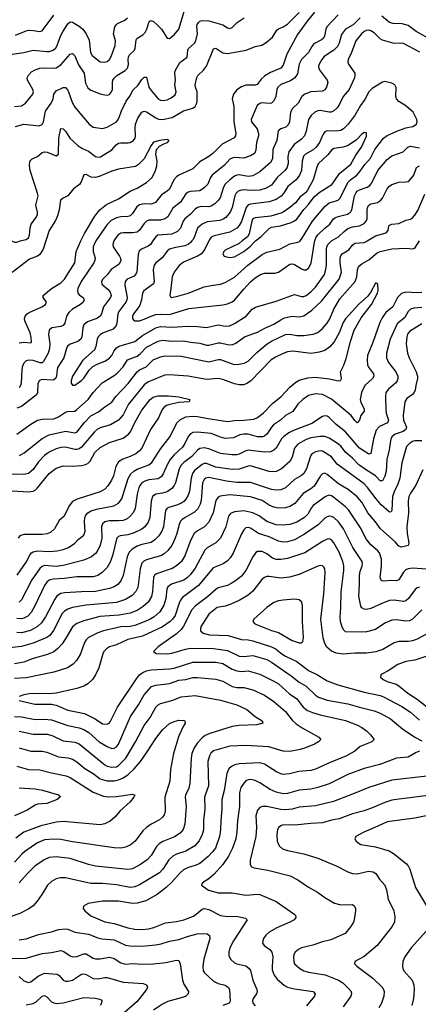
# Model space of a CAD drawing. Header units: inches. Extents: x 501419 to 657765, y 482282 to 547532.
# Tile 99 of 225: x 573595 to 577039, y 533401 to 541913. Entities that reach past the tile are written whole.
import ezdxf

# ---------------------------------------------------------------- set-up
doc = ezdxf.new("R2010")
doc.units = ezdxf.units.IN
doc.header["$MEASUREMENT"] = 0
doc.layers.add('A5573', color=7, linetype='Continuous')
doc.layers.add('A5574', color=7, linetype='Continuous')

msp = doc.modelspace()

# ---------------------------------------------------------------- linework, layer by layer
at = {"layer": 'A5573', "color": 6}
for points, elevation in [([(573523.8, 540000), (573550, 539989.5), (573570, 539988.5), (573600.1, 540000)], 3400), ([(573819.9, 540000), (573797.7, 539930), (573770, 539881.7), (573750, 539868), (573678.6, 539841.4), (573530, 539728.1)], 3300), ([(574409.5, 540000), (574398.8, 539970), (574403.1, 539950), (574456.2, 539870), (574464.9, 539850), (574467.5, 539830), (574463.6, 539816.4), (574445.8, 539794.2), (574386, 539754), (574350, 539707.6), (574312.8, 539670), (574302.1, 539650), (574305.5, 539625.5), (574360.4, 539580.4), (574377.7, 539557.7), (574384.4, 539530), (574378.1, 539510), (574318.3, 539430), (574300.6, 539370), (574290.2, 539349.8), (574266.2, 539333.8), (574180, 539300), (574150, 539273.9), (574140.9, 539250), (574131.9, 539170), (574123.2, 539150), (574098.2, 539130), (574032, 539108), (574008.7, 539091.3), (573998.7, 539070), (573977.4, 538990), (573924.9, 538910), (573918.6, 538890), (573914, 538830), (573906.1, 538813.9), (573890, 538800.8), (573870, 538797.6), (573790, 538802), (573765.9, 538794.1), (573752.1, 538767.9), (573750, 538690), (573739.9, 538670), (573610.7, 538569.3), (573570, 538555.5)], 3500), ([(573570, 538329.8), (573690, 538416.5), (573750, 538449.8), (573790, 538458.5), (573890, 538462.5), (573930, 538478.5), (573990, 538520.3), (574010, 538525.9), (574070, 538529.8), (574090, 538541.7), (574186.6, 538630), (574230.6, 538689.4), (574307.2, 538772.8), (574410, 538835.6), (574440.2, 538859.8), (574488.4, 538911.6), (574527.6, 538972.4), (574610, 539003.9), (574635.9, 539024.1), (574690, 539081), (574790, 539134.9), (574830, 539141), (574910, 539133), (575010, 539136.8), (575070, 539124.5), (575150, 539117), (575210, 539099.4), (575230, 539098.2), (575310, 539119.3), (575330, 539120.2), (575390, 539104), (575430, 539103), (575462.6, 539117.4), (575538.1, 539170), (575650, 539211.4), (575712.3, 539247.6), (575790, 539279.9), (575850, 539319.4), (575884, 539336), (575950, 539350.7), (576010, 539344.3), (576050, 539352), (576118.6, 539401.4), (576201.7, 539478.3), (576354.3, 539670), (576374.2, 539730), (576364.1, 539810), (576364.3, 539850), (576369, 539871), (576382.1, 539890), (576437.5, 539922.4), (576470, 539964), (576490, 539980.2), (576570, 539986.6), (576590, 539994.8), (576598.2, 540000)], 3500), ([(574253.1, 540000), (574250, 539995.5), (574229.6, 539950), (574231.1, 539910), (574246.7, 539850), (574245.1, 539830), (574235.6, 539810), (574126, 539650), (574097.5, 539590), (574093.7, 539570), (574097.6, 539550), (574112.7, 539532.7), (574144.1, 539510), (574150, 539495.9), (574151.8, 539490), (574143.8, 539470), (574121.5, 539450), (574050.7, 539409.3), (574019.5, 539380.5), (574000.7, 539350), (573984.5, 539290), (573970.9, 539269.1), (573950, 539260.3), (573871.5, 539248.5), (573850, 539230.3), (573844.4, 539190), (573854.4, 539110), (573853.5, 539070), (573840.6, 539030), (573802, 538958), (573790, 538946.8), (573773.2, 538946.8), (573710, 538966.9), (573671.4, 538968.6), (573650, 538962.4), (573632.8, 538947.2), (573619.9, 538920.1), (573612.5, 538887.5), (573607.9, 538770), (573603, 538750), (573589.8, 538730)], 3400), ([(573590, 539120.1), (573630, 539124.1), (573690, 539119.9), (573695.8, 539124.2), (573695.4, 539164.6), (573686.1, 539206.1), (573638.1, 539310), (573635.1, 539330), (573640.9, 539350), (573658.5, 539370), (573677.5, 539382.5), (573785.1, 539430), (573819, 539450), (573826.4, 539470), (573797, 539510), (573798.4, 539530), (573869.1, 539590), (573950, 539638.1), (573981.3, 539670), (574070, 539810), (574083.9, 539910), (574124.4, 540000)], 3300), ([(573593.4, 538146.6), (573632.9, 538167.1), (573790, 538292.3), (573850, 538323.5), (573990, 538356.5), (574070, 538340.7), (574090, 538346.9), (574154.4, 538430), (574210, 538488.8), (574275.8, 538524.2), (574330, 538567.2), (574390, 538606.6), (574425.2, 538654.8), (574532.4, 538767.6), (574610.4, 538869.6), (574630, 538885.3), (574687.2, 538912.8), (574748.6, 538971.4), (574810, 538999.3), (574850, 539008.3), (574990, 539003.5), (575230, 538956.5), (575310, 538974.3), (575330, 538974.2), (575430, 538936.9), (575450, 538933.1), (575490, 538934.9), (575535, 538945), (575570, 538960.9), (575644.1, 539035.9), (575734.4, 539110), (575770, 539132.7), (575890, 539190), (575930, 539195.6), (575990, 539182.2), (576050, 539181.5), (576130, 539193.6), (576170, 539208.3), (576210, 539242), (576250, 539288.3), (576273, 539327), (576308.3, 539410), (576361.2, 539498.8), (576492.6, 539650), (576507.7, 539690), (576512, 539750), (576518.6, 539770), (576532.2, 539787.8), (576550, 539803.2), (576610, 539838.2), (576683.2, 539896.8), (576710, 539909.4), (576810, 539933.4), (576930, 539938), (576990, 539931.2), (577010, 539939.2), (577048, 540000)], 3400), ([(574744.2, 540000), (574723.6, 539970), (574703.7, 539956.3), (574645.9, 539930), (574627.1, 539912.9), (574618, 539882), (574607.3, 539732.7), (574602.6, 539717.4), (574583.3, 539696.7), (574522.4, 539670), (574505.6, 539650), (574503.3, 539616.7), (574524.4, 539510), (574521.9, 539490), (574512.6, 539470), (574451.1, 539388.9), (574443.8, 539370), (574434.8, 539290), (574428.3, 539270), (574401.1, 539238.9), (574310, 539202.2), (574290.7, 539189.3), (574274, 539170), (574264.1, 539150), (574252.4, 539087.6), (574240.4, 539059.6), (574140.6, 538970), (574050, 538832.5), (574039.1, 538790), (574040.1, 538770), (574050, 538753.3), (574070, 538752), (574130, 538794.1), (574150, 538814.3), (574195.8, 538884.2), (574225.9, 538914.1), (574263.9, 538936.1), (574330, 538961.9), (574370, 538987.8), (574389.8, 539010.2), (574410.3, 539050), (574430, 539076.7), (574454.5, 539090), (574590, 539130.9), (574656.5, 539183.5), (574770, 539250.2), (574810, 539260.7), (574910, 539253.5), (575044.8, 539264.8), (575130, 539262), (575210, 539252.9), (575310, 539273.8), (575370, 539263.6), (575406.3, 539266.3), (575450, 539286.5), (575550.7, 539349.3), (575602.7, 539410), (575631.2, 539428.8), (575810, 539479), (575970, 539536.3), (576030, 539518.9), (576050, 539520.7), (576070, 539528.8), (576110, 539559.6), (576150, 539600.9), (576227.3, 539710), (576237.8, 539742.2), (576245.7, 539790), (576245.2, 539930), (576247.4, 539950), (576257.7, 539970), (576289.7, 540000)], 3600), ([(575082.9, 540000), (575070, 539985.8), (575049.5, 539970.5), (575021.7, 539958.3), (574930, 539941.3), (574890, 539927.9), (574869.1, 539910.9), (574826.7, 539853.3), (574770, 539810), (574757.4, 539790), (574748.9, 539751.1), (574757.1, 539650), (574751.4, 539630), (574666.2, 539570), (574656.6, 539550), (574647.6, 539490), (574633.9, 539446.1), (574619.3, 539420.7), (574578.7, 539370), (574569.5, 539350), (574568.9, 539330), (574578.3, 539318.3), (574590.5, 539310.5), (574630, 539309.4), (574670, 539322.7), (574729.4, 539350.6), (574770, 539362.9), (574810, 539367.5), (574890, 539364.1), (575056, 539416), (575350, 539447.2), (575390, 539455.9), (575430, 539473.8), (575450, 539488.1), (575530, 539584), (575590, 539646.9), (575630, 539680.9), (575676.3, 539710), (575710, 539720.3), (575798.1, 539721.9), (575830, 539729.2), (575930, 539800.7), (575950, 539803.2), (575970, 539796), (576030, 539758.6), (576050, 539750), (576071.2, 539750), (576090, 539764.3), (576112.4, 539807.6), (576141.5, 539990), (576144.7, 540000)], 3700), ([(575227.8, 540000), (575195.7, 539930), (575165.6, 539890), (575132, 539868), (575010, 539815.6), (574972.3, 539787.7), (574928.2, 539730), (574911, 539690), (574901.8, 539590), (574890.8, 539530), (574896.6, 539516.6), (574910.4, 539510.4), (574970, 539525.4), (575049.9, 539550), (575190, 539602.5), (575250, 539616.4), (575330, 539627.4), (575370, 539642.2), (575450, 539685.8), (575564.9, 539790), (575690, 539882.9), (575730, 539902.2), (575842.5, 539930), (575930, 539976.5), (576010, 539992.3), (576017, 540000)], 3800), ([(575517.5, 540000), (575490, 539977.6), (575370, 539919.9), (575359.1, 539910), (575351.3, 539890), (575361.9, 539870), (575382, 539862), (575410, 539858), (575450, 539863.6), (575530, 539908.3), (575590, 539955.4), (575625.9, 539994.1), (575633.2, 540000)], 3900), ([(573572.8, 537110), (573650, 537221.9), (573684.2, 537290), (573696.4, 537303.6), (573710, 537312.7), (573750, 537321.9), (573850, 537316.7), (573917.8, 537322.2), (573970, 537331.5), (574015.6, 537350), (574070, 537387.3), (574101, 537419), (574150, 537455.7), (574160.8, 537490), (574155.6, 537570), (574158.2, 537610), (574165.9, 537630), (574184.6, 537650), (574213.8, 537666.2), (574257.8, 537682.2), (574407.5, 537710), (574450, 537731.8), (574476.7, 537770), (574533.4, 537946.6), (574554.6, 537985.4), (574580.4, 538010), (574610, 538028), (574710, 538064.4), (574736.3, 538083.7), (574815.3, 538204.7), (574895, 538310), (574952.8, 538427.2), (574982.9, 538457.1), (575030, 538478.7), (575090, 538486.6), (575130, 538483.5), (575207, 538467), (575390, 538438.9), (575450.9, 538449.1), (575530, 538449.8), (575619.2, 538460.8), (575650, 538475), (575699.5, 538510), (575783, 538597), (575850, 538653), (575930, 538735), (575981.6, 538778.4), (576010, 538795.5), (576084.6, 538815.4), (576150, 538821.9), (576270, 538808.5), (576349.7, 538790.3), (576366.8, 538793.2), (576375.1, 538810), (576367.9, 538870), (576393.9, 538926.1), (576414.7, 538985.3), (576451.7, 539131.7), (576484.3, 539230), (576544.9, 539335.1), (576633, 539450), (576685.9, 539550), (576692.3, 539572.3), (576690, 539625.5), (576674.3, 539634.3), (576670, 539634.3), (576625.9, 539554.1), (576600.5, 539519.5), (576526.2, 539453.8), (576410, 539327.7), (576390, 539295.4), (576355.6, 539204.4), (576311.2, 539128.8), (576275.7, 539084.3), (576230, 539054.3), (576181.7, 539038.3), (576112.5, 539027.5), (575953.6, 539046.4), (575910, 539040.8), (575870, 539028), (575804.4, 538995.6), (575767.9, 538972.1), (575592.1, 538790), (575564.3, 538770), (575530, 538756.7), (575490, 538757.1), (575450, 538766.1), (575350, 538801.7), (575310, 538811), (575210, 538803.7), (575049.1, 538830.9), (574890, 538843.6), (574850, 538839.8), (574810, 538826.6), (574701, 538779), (574670, 538755.5), (574536, 538590), (574490, 538497.4), (574450, 538449.9), (574379.3, 538410), (574290, 538385.3), (574266.4, 538373.6), (574240.6, 538350), (574130, 538216.6), (574110, 538202.4), (574090, 538197.3), (574070, 538198.4), (573990, 538217), (573950, 538213.7), (573910, 538203.8), (573850, 538174.2), (573810, 538145.6), (573757.2, 538090), (573710, 538024), (573670, 537991.1), (573630, 537980), (573490, 537982.9)], 3300), ([(577070, 539554.1), (577030, 539551.7), (576930, 539558.5), (576893.5, 539546.5), (576858.9, 539510), (576819.1, 539430), (576759.5, 539380.5), (576725.4, 539334.6), (576706, 539294), (576650, 539131.3), (576600, 539010), (576595.8, 538970), (576598.7, 538930), (576608, 538908), (576651.1, 538850), (576654.4, 538830), (576644.2, 538810), (576577.2, 538750), (576548.2, 538690), (576537, 538630), (576543.5, 538603.5), (576571.7, 538550), (576572.1, 538530), (576543.6, 538490), (576530, 538450.5), (576514, 538430), (576510, 538427.8), (576490, 538447.2), (576459.9, 538490), (576290, 538633.1), (576210, 538672.1), (576150, 538679.8), (576090, 538664.3), (576039.8, 538630), (575997.7, 538590), (575953.3, 538526.7), (575890, 538490.2), (575847.8, 538450), (575787.5, 538410), (575769.1, 538390.9), (575729.6, 538330.4), (575710, 538312.6), (575693.8, 538306.2), (575650, 538306.1), (575570, 538329.7), (575530, 538330.8), (575497.2, 538322.8), (575440.8, 538299.2), (575370, 538293.6), (575330, 538304.1), (575250, 538336), (575130, 538348.3), (575090, 538345.4), (575070, 538333.7), (575051.1, 538310), (575022.4, 538250), (575001.4, 538218.6), (574930, 538151.6), (574896.2, 538110), (574872.4, 538070), (574834.1, 537985.9), (574817.8, 537962.2), (574790, 537944.1), (574710, 537933.5), (574675.8, 537924.2), (574650.8, 537909.2), (574635, 537890), (574625.6, 537870), (574610, 537810), (574592.7, 537687.3), (574574.9, 537650), (574550, 537619.6), (574522.7, 537597.3), (574490, 537583.9), (574450, 537579.8), (574370, 537581.6), (574330, 537571.7), (574310, 537554.2), (574301.9, 537530), (574304.6, 537430), (574290.9, 537370), (574264.5, 537315.5), (574250, 537297.9), (574215.7, 537270), (574150, 537240.8), (573970, 537195.2), (573910, 537186.8), (573810, 537194.1), (573790, 537186.2), (573770, 537167.1), (573699.8, 537070), (573610, 536897.6), (573590, 536876.8)], 3400), ([(577070, 539424.1), (577000.4, 539419.6), (576970, 539410.9), (576951.9, 539390), (576921.8, 539338.2), (576855.8, 539284.1), (576795, 539150), (576763.4, 539030), (576763.2, 538990), (576781.4, 538950), (576844, 538870), (576861.1, 538830), (576861.9, 538810), (576856.3, 538790), (576841.6, 538770), (576780.2, 538719.8), (576759.6, 538690), (576755.1, 538650), (576757.5, 538542.5), (576760.9, 538510), (576780, 538450), (576778.9, 538441.1), (576772.7, 538427.3), (576704.1, 538395.9), (576674.3, 538365.7), (576650.9, 538290), (576630, 538162.2), (576610, 538157.4), (576531.5, 538210), (576409.1, 538349.1), (576330, 538414.7), (576270, 538472.4), (576250, 538485.2), (576230, 538488.7), (576210, 538482.2), (576117.9, 538422.2), (575959.2, 538360.8), (575920.1, 538339.9), (575876.3, 538310), (575856.9, 538290), (575810, 538207.5), (575789.9, 538190.1), (575762, 538178), (575710, 538174.3), (575570, 538190.5), (575550, 538186.7), (575490, 538157.7), (575470, 538152.2), (575430, 538150.4), (575330, 538161.4), (575230, 538201.8), (575190, 538213), (575150, 538206.5), (575130, 538191.2), (575081.9, 538138.1), (575013.8, 538086.2), (574990, 538060.7), (574973.9, 538030), (574941.5, 537910), (574930, 537885.5), (574910, 537859.2), (574868, 537832), (574830, 537819.7), (574770, 537809.8), (574742.1, 537790), (574729.8, 537750), (574719.4, 537610), (574704.3, 537570), (574675.8, 537530), (574650, 537508.3), (574584.6, 537475.4), (574530, 537459), (574463.6, 537450), (574450, 537444.9), (574435.4, 537430), (574427.2, 537410), (574400.9, 537290), (574380, 537230), (574350, 537176.5), (574307.3, 537132.7), (574270, 537109.1), (574230, 537095.8), (574090, 537095.8), (573979, 537081), (573884.1, 537075.9), (573850, 537066.5), (573829.7, 537050.3), (573810, 537021.9), (573728.8, 536851.2), (573693.4, 536786.6), (573664.2, 536755.8), (573630, 536737.6), (573610, 536733), (573570, 536735.1)], 3500), ([(577070, 539283.4), (576963.8, 539216.2), (576946.5, 539193.5), (576938.2, 539170), (576933.6, 539110), (576945.1, 539030), (576960.3, 538990), (577019.7, 538870), (577032.3, 538830), (577032, 538810), (577017, 538750), (577012.3, 538710), (577004.2, 538690), (576987.3, 538672.7), (576940.5, 538639.5), (576922, 538610), (576907.3, 538490), (576912, 538450), (576936.9, 538390), (576932.2, 538370), (576908.3, 538351.7), (576839.1, 538330), (576813.3, 538310), (576802.1, 538290), (576787, 538193), (576767.7, 538110), (576762.1, 538010), (576750, 537965.5), (576730, 537925.5), (576710, 537926.9), (576669.5, 537970), (576590, 538018.8), (576525.7, 538065.7), (576470, 538122.4), (576413.6, 538170), (576370, 538225.9), (576350, 538244.5), (576270, 538296.6), (576230, 538308.4), (576190, 538309.1), (576110, 538298.8), (576070, 538282.7), (575997.3, 538242.7), (575968.2, 538210), (575948.8, 538130), (575927.9, 538092.1), (575857.8, 538030), (575810, 538006.2), (575790, 538003.2), (575750, 538007.9), (575590, 538055.2), (575570, 538053.6), (575492.2, 538027.8), (575430, 538025.6), (575290, 538044.7), (575210, 538076.8), (575190, 538076.6), (575170, 538068.7), (575105.2, 538014.8), (575086.8, 537990), (575075.7, 537950), (575062, 537838), (575050, 537802.1), (575030, 537768.2), (575011.9, 537748.1), (574985.8, 537730), (574950, 537714.6), (574883.6, 537696.4), (574870, 537688.9), (574855.8, 537670), (574838.7, 537530), (574823, 537490), (574797.4, 537450), (574763.8, 537416.2), (574730, 537393.5), (574650, 537376.2), (574610, 537362.1), (574565.4, 537334.6), (574541, 537310), (574524.3, 537270), (574490, 537107.5), (574470, 537061.9), (574443.1, 537030), (574410, 537010.1), (574370, 536995.7), (574250, 536970.1), (574130, 536967.7), (573982.7, 536957.3), (573950, 536951.4), (573935.8, 536944.2), (573914.3, 536925.7), (573897.5, 536902.5), (573817.5, 536750), (573782.8, 536697.2), (573750, 536665.9), (573687, 536633), (573610, 536612.8), (573570, 536614.7)], 3600), ([(573530, 537840.8), (573670, 537832.4), (573710, 537836.6), (573730, 537846.4), (573750, 537865.1), (573850, 537989), (573910, 538034.9), (573970, 538054.8), (574050, 538054), (574130, 538059.8), (574156, 538064), (574184.1, 538075.9), (574204.4, 538095.6), (574243.7, 538170), (574290, 538215.9), (574370, 538258), (574490, 538295.3), (574535.6, 538330), (574552.3, 538350), (574589.4, 538430), (574650, 538535.8), (574723.2, 538630), (574749.2, 538650.8), (574790, 538661.5), (574881.3, 538661.3), (574970, 538651.5), (575065.2, 538630), (575059.6, 538610), (574970, 538602.3), (574892.6, 538587.4), (574862.9, 538577.1), (574840.5, 538559.5), (574824, 538536), (574793.2, 538470), (574725.4, 538370), (574649.7, 538210), (574630, 538185), (574599, 538161), (574550, 538136.1), (574485.5, 538114.5), (574449.8, 538090), (574426, 538050), (574404.3, 537970), (574388.5, 537931.5), (574357.4, 537882.6), (574330, 537853.8), (574290, 537831.6), (574090.9, 537769.1), (574052.3, 537747.7), (574022, 537710), (573980.4, 537619.6), (573937.4, 537582.6), (573894.7, 537510), (573860.1, 537479.9), (573831.1, 537468.9), (573790, 537461.6), (573630, 537461.6), (573597.4, 537450), (573582.9, 537430)], 3200), ([(577070, 538272.1), (577010, 538271.3), (576990, 538265.6), (576961.7, 538250), (576938.1, 538221.9), (576897.8, 538082.2), (576879.6, 537950), (576861.6, 537898.4), (576829.1, 537830), (576817.1, 537790), (576810.7, 537669.3), (576803.1, 537656.9), (576790, 537654.3), (576719.1, 537719.1), (576674.5, 537770), (576601, 537870), (576570, 537901.4), (576338.5, 538070), (576290, 538133.2), (576210, 538181.4), (576190, 538186.2), (576150, 538178.2), (576130, 538166.8), (576114.1, 538150), (576103.5, 538130), (576072.2, 538030), (576050, 537989.1), (576028.7, 537971.3), (575970, 537938.5), (575890, 537865.7), (575850, 537848.6), (575810, 537844.9), (575770, 537852.4), (575590, 537913.3), (575469.5, 537910.5), (575383, 537923), (575230, 537954.5), (575204.1, 537950), (575190, 537938.5), (575175.7, 537910), (575162.9, 537757.1), (575154.4, 537725.6), (575134.6, 537685.4), (575105.2, 537654.8), (575023.2, 537610), (574994.5, 537590), (574983.3, 537576.7), (574971.9, 537550), (574953.5, 537470), (574939.3, 537430), (574910, 537367.3), (574876, 537324), (574843.9, 537296.1), (574818.9, 537281.1), (574690, 537244.6), (574667.6, 537232.4), (574650, 537213.7), (574635, 537165), (574614.7, 537005.3), (574599.7, 536970), (574566.4, 536933.6), (574510, 536899.9), (574430, 536874.7), (574169.9, 536850.1), (574050, 536831), (574010, 536816.5), (573981.6, 536798.4), (573962, 536778), (573887, 536633), (573854.6, 536590), (573830, 536571), (573710, 536521.9), (573610, 536494.9), (573480.1, 536479.9)], 3700), ([(577078.8, 538021.2), (577016.8, 537890), (576970, 537818.5), (576956.7, 537790), (576950.3, 537750), (576952.9, 537650), (576939.9, 537530), (576942.8, 537470), (576957.1, 537390), (576951.7, 537368.3), (576894, 537354), (576870, 537362.5), (576837.8, 537397.8), (576711.6, 537510), (576670, 537571.9), (576602.7, 537650), (576550, 537741.9), (576510, 537787.4), (576431.4, 537851.4), (576350, 537901.7), (576250, 537981.5), (576230, 537991.5), (576210, 537987.6), (576194.6, 537970), (576138.7, 537881.3), (576110, 537856.7), (576042.6, 537817.4), (575971, 537729), (575930, 537704.3), (575890, 537691.6), (575830, 537690.4), (575790, 537699.3), (575750, 537716.5), (575690, 537755.5), (575590, 537788.2), (575410, 537804.5), (575327.1, 537792.9), (575310, 537784.1), (575290, 537755), (575265.4, 537650), (575230.2, 537569.8), (575192.6, 537527.4), (575130, 537495.3), (575102.6, 537470), (575071.9, 537410), (575021.8, 537278.2), (574992.1, 537230), (574950, 537192.6), (574911.9, 537168.1), (574778.2, 537121.8), (574760.3, 537110), (574750.2, 537089.8), (574741.3, 536970), (574732.9, 536927.1), (574703.5, 536876.5), (574661.2, 536838.8), (574610, 536806), (574550, 536781.9), (574453.8, 536766.2), (574286.9, 536753.1), (574150, 536715.4), (574088.4, 536691.6), (574050, 536664.4), (573994.2, 536565.8), (573962, 536518), (573924.1, 536475.9), (573890, 536448.6), (573835.1, 536424.9), (573710, 536391.2), (573630, 536357.4), (573550, 536345.6)], 3800), ([(577110, 537162.9), (576990, 537170.5), (576950, 537165.1), (576930, 537155.5), (576910, 537136.2), (576870, 537069), (576850, 537061), (576803.5, 537063.5), (576738.9, 537058.9), (576722.9, 537062.9), (576713.7, 537073.7), (576710.4, 537090.4), (576721.2, 537190), (576720.4, 537250), (576702.7, 537302.7), (576684.8, 537324.8), (576630, 537374.3), (576586.6, 537426.6), (576544.8, 537510), (576436.5, 537676.5), (576410, 537702.8), (576310, 537781.3), (576290, 537795.2), (576270, 537801.4), (576250, 537797.6), (576233, 537787), (576130, 537711.7), (576112.4, 537690), (576082.9, 537637.1), (576054.5, 537610), (575990, 537568.4), (575930, 537549.1), (575870, 537542), (575810, 537547.3), (575730, 537575.7), (575663, 537623), (575610, 537648.5), (575530, 537665.5), (575450, 537658.7), (575417.2, 537642.8), (575399.1, 537620.9), (575376.4, 537530), (575328.9, 537431.1), (575290, 537391.2), (575214.3, 537345.7), (575194.3, 537325.7), (575110.9, 537170), (575070, 537115.2), (575045.9, 537090), (575013.5, 537066.5), (574906.9, 537033.1), (574875.1, 537010), (574866.6, 536990), (574858, 536910), (574839.7, 536850), (574805.8, 536794.2), (574757.5, 536750), (574714.8, 536725.2), (574590, 536674.8), (574550, 536667.2), (574470, 536664.9), (574319.8, 536630), (574270, 536613), (574190, 536570.9), (574167.9, 536552.1), (574153.9, 536530), (574119.4, 536430), (574090, 536375), (574058.1, 536341.9), (574009, 536311), (573890, 536272.1), (573650, 536222.9), (573550, 536218)], 3900), ([(577050, 537008.1), (577030, 537001.3), (577012.4, 536987.6), (576952.7, 536910), (576930, 536888.9), (576910, 536881.7), (576830, 536893.3), (576790, 536890.8), (576730, 536869.1), (576630, 536823.9), (576590, 536814.6), (576570, 536816.1), (576550, 536828.8), (576543, 536843), (576525.1, 536930), (576531.4, 537030), (576530.3, 537110), (576536.9, 537143.1), (576554, 537190), (576556.7, 537210), (576552.8, 537230), (576471.7, 537350), (576392.4, 537510), (576350, 537571.9), (576310, 537608.4), (576290, 537617.5), (576270, 537620.2), (576250, 537615.7), (576230, 537602.8), (576173.7, 537546.3), (576055.3, 537464.7), (575970, 537416.1), (575910, 537398.4), (575870, 537397), (575830, 537403.9), (575750, 537442.7), (575658.5, 537470), (575590, 537515.8), (575570, 537522.8), (575550, 537519.6), (575530, 537503), (575510, 537468.5), (575440, 537300), (575417.4, 537262.6), (575390, 537235.8), (575351.7, 537210), (575267, 537173), (575138.4, 537021.6), (575002.7, 536917.3), (574984.8, 536895.3), (574972.3, 536870), (574936.8, 536763.2), (574915.1, 536730), (574895.5, 536710), (574830, 536664.4), (574657.3, 536582.7), (574530, 536554.2), (574431.5, 536508.5), (574369.9, 536490.1), (574345.3, 536474.7), (574322.4, 536450), (574312.4, 536430), (574277.8, 536310), (574251.2, 536250), (574224.3, 536210), (574182.4, 536170), (574150, 536151.8), (574090, 536131.9), (573910, 536090.6), (573850, 536084.8), (573747.3, 536087.3), (573676.5, 536083.5), (573630, 536075), (573590, 536060.5)], 4000), ([(577070, 536812.2), (576990, 536730.8), (576963.4, 536716.6), (576930, 536711.9), (576850, 536725.3), (576810, 536721.2), (576750, 536697), (576670, 536641.5), (576590, 536620.9), (576550, 536617.4), (576410, 536621.9), (576393.9, 536633.9), (576381.4, 536661.4), (576367.4, 536710), (576363.1, 536750), (576370.1, 536829.9), (576372.3, 536967.7), (576396.1, 537150), (576396.3, 537190), (576387.8, 537230), (576355.9, 537310), (576310, 537391.2), (576290, 537417), (576270, 537425.2), (576250, 537422.4), (576210, 537402.1), (576057.1, 537302.9), (575910, 537253.8), (575850, 537246.1), (575810, 537246.7), (575778.9, 537258.9), (575730, 537293.8), (575690, 537314.2), (575650, 537315.1), (575634.4, 537305.6), (575610, 537270.3), (575550, 537151.8), (575510, 537102.1), (575459.3, 537060.7), (575422.3, 537037.7), (575390, 537022.7), (575310, 536999.8), (575290, 536987.7), (575218, 536922), (575113.2, 536846.8), (575081.2, 536810), (575010.6, 536670), (574990, 536640.3), (574950, 536604.1), (574790.1, 536490), (574752.2, 536450), (574774.1, 536434.1), (574870, 536430.5), (574910, 536436.6), (575028.1, 536471.9), (575070, 536479.1), (575270, 536477.2), (575390, 536460.2), (575490, 536411.7), (575530, 536408.2), (575610, 536415.3), (575730, 536380.6), (575770, 536360), (575941.4, 536241.4), (576010, 536186.2), (576071.3, 536150), (576150, 536072.7), (576175.1, 536055.1), (576250, 536030.5), (576430, 535998.8), (576530, 535968.2), (576656.8, 535936.8), (576710, 535917.3), (576798.2, 535870), (576902.5, 535782.5), (577010, 535709.1), (577070, 535678.3)], 4100), ([(577130, 536611.4), (577030, 536558.7), (576990, 536544), (576950, 536537.9), (576870, 536536.2), (576830, 536526.7), (576731.7, 536468.3), (576671.2, 536448.8), (576590, 536436.9), (576490, 536437), (576390, 536428.2), (576330, 536435.2), (576290, 536454.4), (576248.8, 536488.8), (576230, 536520.9), (576216.5, 536570), (576195.7, 536730), (576223.5, 536950), (576235.1, 537130), (576230, 537165), (576221.2, 537181.2), (576210, 537191.8), (576193.3, 537193.3), (576170, 537187.4), (576010, 537117.4), (575926.6, 537093.4), (575850, 537085.5), (575750, 537099.1), (575730, 537098.7), (575710, 537091.2), (575688, 537072), (575608.7, 536971.3), (575570, 536938.7), (575490, 536891.4), (575404.6, 536855.4), (575370, 536843.4), (575302.4, 536830), (575230, 536773.3), (575164.2, 536670), (575156.2, 536650), (575158.2, 536630), (575180.5, 536610), (575234.5, 536594.5), (575394.6, 536590), (575510, 536554.2), (575570, 536552), (575610, 536544.3), (575770, 536491.1), (575810, 536470.6), (575850, 536437.5), (575891.2, 536411.2), (575990, 536363.2), (576090, 536285.1), (576169.2, 536249.2), (576250, 536197.2), (576343.8, 536163.8), (576570, 536098.1), (576710, 536069.6), (576739.3, 536059.3), (576895.4, 535975.4), (576970, 535925.7), (577050, 535855.9)], 4200), ([(577130, 536416.5), (577010, 536376.5), (576930, 536365.7), (576862.7, 536337.3), (576777.4, 536282.6), (576724.7, 536255.3), (576716.4, 536250), (576712.7, 536230), (576735.7, 536210), (576770, 536192.8), (576847.2, 536167.2), (576870, 536155), (576947.9, 536090), (577030, 536038.3), (577110, 535975.2)], 4300), ([(573590, 536027.3), (573724.6, 535995.4), (573870, 535995), (573910, 535987), (574010, 535944.8), (574154.8, 535914.8), (574248.2, 535868.2), (574310, 535824.6), (574350, 535821.4), (574367.6, 535832.4), (574376.2, 535843.8), (574441.3, 535970), (574604.6, 536215.4), (574630.9, 536249.1), (574658.3, 536270), (574690, 536283.9), (574730, 536292.1), (574890, 536301.2), (574930, 536307.5), (575090, 536357.3), (575290, 536359.7), (575350, 536346.5), (575430, 536297.1), (575470, 536282.4), (575510, 536276.5), (575570, 536283.9), (575670, 536255.8), (575790, 536195.3), (575830, 536170), (575925.5, 536085.5), (575990, 536040.2), (576044, 535970), (576081.7, 535941.7), (576123.5, 535923.5), (576190, 535903), (576410, 535852.9), (576513.6, 535813.6), (576550, 535794.3), (576590, 535763.8), (576626.2, 535730), (576658, 535690), (576637.6, 535670), (576536.6, 535630), (576490.5, 535590), (576419.2, 535550), (576256.1, 535483.9), (576150, 535434.7), (576110, 535422.7), (576006.3, 535413.7), (575927.1, 535392.9), (575870, 535388.2), (575850, 535392.6), (575812.4, 535410), (575710, 535477), (575670, 535487.8), (575490, 535479.2), (575454.3, 535470), (575424, 535456), (575403.1, 535436.9), (575384.9, 535395.1), (575360.6, 535250), (575341.8, 535170), (575341.3, 535090), (575331.3, 534990), (575330, 534910), (575319.9, 534850), (575285.5, 534750), (575262, 534718), (575221.9, 534678.1), (575150, 534618.2), (575110, 534600.3), (575050, 534583.1), (575010, 534562.7), (574981.6, 534538.4), (574910, 534457), (574859.1, 534410), (574781.7, 534350), (574683.5, 534296.5), (574610, 534275.3), (574570, 534272.5), (574450, 534293), (574310, 534292.4), (574187.7, 534272.3), (574147, 534250), (574143.3, 534230), (574156.6, 534210), (574210, 534164.2), (574330, 534113.2), (574410, 534098.5), (574530, 534060.8), (574590, 534049.5), (574650, 534047.9), (574710, 534054.5), (574754.2, 534065.8), (574853.9, 534106.1), (574950, 534116.8), (575013.1, 534130), (575096.1, 534163.9), (575120.3, 534179.7), (575170, 534224.5), (575190, 534230.3), (575230, 534221.7), (575330, 534168.5), (575370, 534161.8), (575480.9, 534160.9), (575546.7, 534146.7), (575559.6, 534130), (575442.4, 533950), (575411, 533890), (575400.4, 533850), (575402, 533822), (575416.1, 533790), (575450, 533759.6), (575470, 533749.4), (575550, 533732.1), (575573.8, 533713.8), (575590, 533692.1), (575608.9, 533610), (575642.7, 533530), (575646.4, 533510), (575641.4, 533490), (575611.2, 533450), (575605.4, 533430), (575609, 533410), (575630, 533386.6)], 4000), ([(573550, 535890.2), (573610, 535885.5), (573730, 535862.9), (573810, 535865.8), (573870, 535860.9), (574010, 535809.7), (574110, 535790.8), (574150, 535777.2), (574190.9, 535750.9), (574281.8, 535670), (574350, 535629.4), (574390, 535613.3), (574410, 535614.7), (574430, 535625.8), (574450, 535649.8), (574552.9, 535890), (574621.7, 535990), (574670, 536076.3), (574733.1, 536146.9), (574770, 536160.1), (574890, 536172.7), (574970, 536202.1), (575030, 536207.7), (575090, 536224.6), (575130, 536225.7), (575290, 536211.6), (575350, 536194.4), (575430, 536147.4), (575470, 536139.5), (575530, 536138.9), (575610, 536118), (575710, 536073.7), (575790, 536017.9), (575891, 535931), (575950, 535856.6), (575984.8, 535824.9), (576036.3, 535790), (576179.4, 535710), (576195.4, 535690), (576176, 535670), (576140.7, 535650), (576063.3, 535616.7), (576017.7, 535602.3), (575930, 535586.7), (575870, 535590), (575746.8, 535626.8), (575550, 535638.1), (575410, 535631.4), (575268.9, 535591.1), (575247.7, 535572.3), (575234.5, 535550), (575220.1, 535499.9), (575225, 535290), (575190.4, 535190), (575195.6, 535090), (575181.9, 534990), (575182.4, 534910), (575170.2, 534870), (575144.7, 534815.3), (575108, 534770), (575030, 534724.7), (574950, 534698.5), (574918.5, 534681.5), (574884.1, 534650), (574831, 534569), (574801.5, 534538.5), (574630, 534433), (574590, 534415), (574550, 534410.4), (574430, 534433.5), (574310, 534444.3), (574210, 534446.4), (573990, 534492.8), (573946, 534494), (573910, 534485.4), (573870, 534462.2), (573835.9, 534430), (573787.5, 534350), (573746.3, 534293.7), (573710, 534253.2), (573674.9, 534225.1), (573595.5, 534184.5), (573410, 534122.3)], 3900), ([(573590, 535761.5), (573710, 535735.5), (573834.8, 535734.8), (573880.8, 535720.8), (573970, 535677.5), (574070, 535666.5), (574110, 535652.6), (574330, 535470.2), (574350, 535459.4), (574390, 535451.4), (574430, 535454.8), (574450, 535464.9), (574511.7, 535530), (574595.5, 535670), (574670.2, 535809.8), (574721.2, 535878.8), (574771.6, 535968.4), (574790, 535989.3), (574810, 536001.6), (574910, 536026.7), (574990, 536059.3), (575110, 536071.5), (575330, 536030.2), (575470, 535990.4), (575557, 535950), (575630, 535890.1), (575691.2, 535850), (575696.8, 535830), (575642.3, 535817.7), (575490, 535810.6), (575430, 535801.2), (575237.7, 535742.3), (575196.1, 535723.9), (575170, 535705.6), (575130, 535662.1), (575101.5, 535618.5), (575082.6, 535570), (575075.9, 535530), (575065.7, 535310), (575054.9, 535270), (575028.1, 535210), (575024.7, 535190), (575033.6, 535110), (575022.8, 534957.2), (575007.4, 534912.6), (574980.2, 534879.8), (574931.8, 534848.2), (574832.6, 534807.4), (574801.4, 534790), (574775.6, 534764.4), (574730, 534687.3), (574696.6, 534650), (574639.8, 534610), (574570, 534570.5), (574530, 534565.5), (574250, 534595.5), (574190, 534609.5), (574030, 534661.8), (573910, 534674.7), (573850, 534670.5), (573806.2, 534650), (573725, 534595), (573660.6, 534530), (573591.4, 534450)], 3800), ([(573590, 535619), (573690, 535588.8), (573790, 535589.4), (573830, 535580.2), (573930, 535540.9), (574010, 535532.5), (574050, 535521), (574090, 535497.1), (574159.1, 535439.1), (574230, 535397.4), (574289.4, 535349.4), (574350, 535331.8), (574410, 535332.6), (574450, 535340.8), (574490, 535357.3), (574530, 535383.7), (574584.4, 535435.6), (574639.6, 535500.4), (574697.3, 535582.7), (574770, 535699.2), (574830, 535774.6), (574890, 535827.6), (574930, 535847), (574970, 535858.3), (575014.4, 535854.4), (575022.7, 535850), (575024.1, 535830), (575003.3, 535796.7), (574967.9, 535712.1), (574924.9, 535570), (574899.2, 535430), (574893.5, 535330), (574848.3, 535190), (574851.2, 535068.8), (574842.7, 535037.3), (574830, 535017.7), (574803.3, 534996.7), (574730, 534958.3), (574690, 534930.4), (574660.2, 534899.8), (574591.9, 534810), (574550, 534777.4), (574510, 534759.6), (574470, 534750.2), (574410, 534752.8), (574050, 534804.7), (573950, 534826.4), (573887.7, 534827.7), (573810, 534822.3), (573750, 534795.7), (573639.3, 534720.7), (573617.4, 534702.6), (573550, 534628.1)], 3700), ([(577049.5, 535590.5), (577021.5, 535578.5), (576950, 535537.6), (576850, 535530), (576707.2, 535472.8), (576570, 535440.1), (576430, 535388.5), (576270, 535307.9), (576170, 535274.3), (576110, 535260.3), (576010, 535252.4), (575910, 535222.2), (575870, 535220.8), (575810, 535235.4), (575757.9, 535257.9), (575670, 535315.9), (575630, 535336.5), (575590, 535343.2), (575570, 535340.3), (575550, 535331.4), (575530, 535313.8), (575505.7, 535274.3), (575493.3, 535230), (575493.9, 535110), (575477.5, 534990), (575472.1, 534890), (575461.9, 534830), (575433.1, 534750), (575399, 534680.9), (575350.4, 534609.6), (575274.4, 534525.6), (575230, 534486.4), (575175, 534450), (575164.4, 534430), (575226.4, 534386.4), (575310, 534365.6), (575430, 534364), (575550, 534343.6), (575650, 534352.1), (575670, 534349.8), (575810, 534290), (575963.1, 534183.1), (575976.5, 534170), (575980.1, 534150), (575965.3, 534130), (575930.1, 534110), (575817.1, 534062.9), (575750, 534023.3), (575722.1, 533997.9), (575702.6, 533970), (575694.3, 533950), (575693.3, 533930), (575708.3, 533910), (575755.7, 533875.7), (575774.4, 533850), (575783.1, 533810), (575775.1, 533730), (575777.4, 533697.4), (575793.9, 533653.9), (575819.2, 533619.2), (575883.2, 533563.2), (575909.7, 533549.7), (575970, 533535), (576130.6, 533510), (576148, 533490), (576141.1, 533470), (576071.9, 533388.1)], 4100), ([(573570, 535458.6), (573670, 535431), (573770, 535428), (573870, 535400.6), (573996, 535376), (574030, 535360.8), (574230, 535234.5), (574319.8, 535199.8), (574355, 535195), (574430, 535196.9), (574570, 535217.3), (574588.4, 535210), (574581.1, 535190), (574548.3, 535150), (574459.9, 535070), (574418.6, 535021.4), (574377.1, 534982.9), (574330, 534959.9), (574290, 534951), (573970, 534980.3), (573910, 534974.5), (573776.9, 534943.1), (573630, 534888.2), (573561.9, 534838.1)], 3600), ([(577190, 535382.8), (576810, 535337.8), (576610, 535276.3), (576470, 535217), (576304.7, 535155.3), (576150, 535115.6), (576010, 535104.8), (575950, 535088.1), (575890, 535081.1), (575850, 535084), (575730, 535110.7), (575690, 535112.1), (575670, 535103.5), (575650, 535079.1), (575634.9, 535030), (575639.8, 534930), (575634.8, 534850), (575587, 534647), (575586.6, 534610), (575597.4, 534590), (575619.8, 534579.8), (575740.1, 534560.1), (575930.8, 534510.7), (575996.8, 534476.8), (576090, 534412.3), (576168.7, 534368.7), (576230, 534322.9), (576316, 534276), (576370, 534259.8), (576470, 534262.8), (576488.3, 534248.3), (576495.3, 534230), (576495.6, 534210), (576485.5, 534130), (576479, 534110), (576453.9, 534070), (576406, 534014), (576281.8, 533958.2), (576210, 533940.3), (576128.7, 533911.3), (576030, 533888.4), (576005, 533875), (575975.5, 533850), (575963.5, 533830), (575959.1, 533810), (575962.5, 533770), (575970.2, 533750.2), (576013.9, 533710), (576050, 533690.6), (576090, 533679.3), (576235.3, 533655.3), (576348.5, 533610), (576386, 533586), (576436.5, 533536.5), (576457.7, 533510), (576461.2, 533490), (576455.1, 533470), (576390, 533379.9)], 4200), ([(573590, 535273.1), (573730, 535263.6), (573791.7, 535251.7), (573930.7, 535210.7), (573943.2, 535190), (573919.8, 535170), (573830, 535137.2), (573750.2, 535129.8), (573730, 535123.5), (573660.7, 535079.3), (573550, 535028.7)], 3500), ([(577170, 535211.9), (576850, 535172.6), (576810, 535164.1), (576750, 535145.8), (576650, 535101.2), (576570, 535072.8), (576470, 535046.2), (576354.8, 535005.2), (576287.9, 534992.1), (576210, 534968.5), (576110, 534964.2), (575970, 534948.9), (575870, 534951.2), (575850, 534943.7), (575830, 534928.7), (575822.3, 534910), (575817.7, 534870), (575819.7, 534810), (575836.7, 534770), (575865.7, 534745.7), (575910, 534730), (576050, 534700.2), (576170, 534662.8), (576330, 534599), (576430, 534546.7), (576470, 534531.3), (576510, 534529.5), (576609.2, 534550.8), (576650, 534547.3), (576672, 534532), (576702.5, 534482.5), (576749, 534430), (576763.5, 534390), (576778.5, 534310), (576827.4, 534210), (576836, 534156), (576832.4, 534110), (576809.4, 534070), (576682.8, 533910), (576570, 533814.6), (576490.1, 533770), (576488.8, 533751.2), (576506.5, 533730), (576645.8, 533625.8), (576726.2, 533550), (576739, 533530), (576744.3, 533510), (576739.5, 533470), (576719.6, 533410), (576699.1, 533370)], 4300), ([(577190, 535047.9), (577010, 535010), (576770, 534979.2), (576690, 534940.3), (576568.1, 534890), (576498.9, 534850), (576490, 534831.1), (576500.7, 534810), (576526.8, 534790), (576543.4, 534783.4), (576670, 534763.1), (576787.3, 534727.3), (576823.9, 534703.9), (576935.9, 534615.9), (576953.4, 534593.4), (576964.2, 534570), (577013.2, 534410), (577110.9, 534250.9)], 4400), ([(573590, 533958.2), (573650, 533967.4), (573757.1, 534002.9), (573870, 534026.6), (573930, 534048.6), (573990, 534052.7), (574010, 534048.9), (574070, 534023.2), (574190, 534008.3), (574270, 533975.1), (574305.6, 533965.6), (574410, 533957.7), (574510, 533910.7), (574546.1, 533906.1), (574650, 533902.3), (574770, 533915.6), (574815.8, 533924.2), (574890, 533947.3), (574970, 533962.1), (575051.9, 533990), (575129.4, 534009.4), (575173.4, 534013.4), (575215.4, 534010), (575236, 533996), (575238, 533970), (575186.2, 533790), (575176.7, 533730), (575180.6, 533690), (575192.6, 533672.6), (575270, 533602), (575310, 533581.9), (575370, 533565.3), (575397.1, 533550), (575407.2, 533527.2), (575413.5, 533426.6), (575406, 533410), (575350.4, 533389.6)], 3900), ([(577135.2, 534064.8), (576977.1, 533890), (576922.7, 533810), (576906.2, 533770), (576903, 533730), (576905.3, 533710), (576914.4, 533690), (576984.3, 533610), (577000.9, 533570), (577003.1, 533530), (576996.5, 533450), (576982.5, 533390)], 4400), ([(573490, 533796.8), (573650, 533800.7), (573790, 533840.1), (573871, 533849), (573950, 533864.9), (573977.6, 533857.6), (574030, 533818.4), (574050, 533810.9), (574090, 533815.3), (574150, 533838.2), (574170, 533836.1), (574230, 533800.2), (574250, 533793.2), (574290, 533793.3), (574370, 533809.2), (574410, 533796), (574470, 533758), (574510, 533748.5), (574570, 533752.2), (574652.5, 533747.5), (574750, 533749.5), (574856.8, 533763.2), (574950, 533783.5), (574970, 533779.6), (574981.7, 533750), (575000.2, 533610), (575013.8, 533573.8), (575051.9, 533510), (575049.2, 533490), (575029.2, 533470.8), (575010, 533461.7), (574876.1, 533423.9), (574830, 533401.2), (574750, 533350.1)], 3800), ([(573590, 533640.2), (573630, 533604.3), (573670, 533590.5), (573690, 533595), (573755.8, 533644.2), (573810, 533668.6), (573919.9, 533659.9), (573936.8, 533650), (573970, 533608.2), (573990, 533600.9), (574010, 533599.7), (574050, 533608.9), (574130, 533661.9), (574150, 533665.5), (574170, 533659), (574230, 533624.5), (574270, 533621.8), (574330, 533633.1), (574350, 533632.8), (574490, 533592.9), (574660.9, 533580.9), (574691.4, 533570), (574699.8, 533550), (574690.9, 533529.1), (574610, 533424.2), (574362.5, 533210)], 3700), ([(573650, 533395.2), (573710, 533407.2), (573737, 533423), (573790, 533469.6), (573810, 533475.6), (573830, 533465.1), (573870, 533423.3), (573890, 533412.5), (573910, 533408.7), (573970, 533413.5), (574150, 533458.6), (574250, 533453.6), (574285.5, 533445.5), (574297.9, 533437.9), (574305, 533430), (574301.8, 533410), (574289.7, 533390)], 3600)]:
    msp.add_lwpolyline(points, dxfattribs=dict(at, elevation=elevation))
at = {"layer": 'A5573', "color": 6, "elevation": 4300}
msp.add_lwpolyline([(575970, 536902.3), (575870, 536893.8), (575830, 536888), (575790, 536875.1), (575730, 536830.5), (575617.4, 536730), (575610.5, 536710), (575626.5, 536690), (575770, 536632.7), (575830, 536613.9), (575950, 536547), (576010, 536525.3), (576030, 536524.9), (576042.2, 536537.8), (576047.9, 536572.1), (576037.2, 536710), (576037.1, 536850), (576030, 536879.5), (576010, 536898.1)], close=True, dxfattribs=at)
at = {"layer": 'A5574', "color": 6}
for points, elevation in [([(573530, 541614.5), (573630, 541629.4), (573710, 541650.2), (573830, 541638.8), (573850, 541638.9), (573884.7, 541650), (573906.8, 541670), (573919.5, 541690), (573946.7, 541770), (573970, 541814.1), (574010, 541878.2), (574030, 541893.5), (574050, 541891.5), (574110, 541858.3), (574140, 541830), (574169.8, 541790), (574194.9, 541734.9), (574206.5, 541630), (574222.1, 541602.1), (574290, 541549.4), (574330, 541546.1), (574350, 541551.6), (574370, 541567.9), (574386.5, 541593.5), (574419.3, 541690), (574421.5, 541730), (574405.5, 541790), (574417.8, 541850), (574427.9, 541870), (574440, 541880), (574503.4, 541910), (574526.3, 541930)], 3700), ([(573550, 541161.2), (573610, 541169), (573643.7, 541190), (573707.8, 541270), (573713.1, 541290), (573708.5, 541310), (573661, 541390), (573659, 541410), (573670, 541434.5), (573697.2, 541462.8), (573730, 541480.4), (573770, 541493.6), (573810, 541497.1), (573890, 541492.9), (573910, 541496.8), (573950, 541524.2), (574030, 541615.2), (574050, 541620.2), (574070, 541599.2), (574102.2, 541522.2), (574151, 541450), (574164.8, 541364.8), (574183.4, 541323.4), (574210, 541302.9), (574290, 541272.7), (574330, 541262.4), (574350, 541261.6), (574370, 541267.7), (574389.3, 541290), (574396.4, 541310), (574396.9, 541370), (574400.5, 541390), (574410, 541407.9), (574435.4, 541430), (574506.8, 541473.2), (574526.6, 541493.4), (574534.8, 541525.2), (574531, 541570), (574533.7, 541590), (574544.3, 541610), (574585.4, 541650), (574593.8, 541666.2), (574601.1, 541738.9), (574608.3, 541751.7), (574658.2, 541781.8), (574678.2, 541801.8), (574694.5, 541830), (574710, 541890.1), (574719.8, 541900.2), (574730, 541906.4), (574750, 541896.1), (574781.3, 541870), (574821.1, 541830), (574870, 541754.4), (574890, 541750.5), (574930, 541782.2), (574969.3, 541830), (575016.3, 541983.7)], 3600), ([(573558.9, 540990), (573630, 541009), (573764.3, 540995.7), (573790, 541006.7), (573800.3, 541030), (573819, 541121), (573868.2, 541190), (573883.1, 541230), (573891.1, 541270), (573910, 541298.2), (573970, 541327.3), (573990, 541326.6), (574008.1, 541308.1), (574017, 541290), (574051.7, 541191.7), (574070, 541157.1), (574195.2, 541010), (574230, 540983.1), (574310, 540971.9), (574350, 540984.6), (574430, 541029.4), (574439.8, 541040.2), (574453.9, 541066.1), (574473.8, 541126.2), (574514.3, 541210), (574547.2, 541252.8), (574574.6, 541305.4), (574615.6, 541344.4), (574650, 541396.6), (574670, 541416.5), (574690, 541417.4), (574711.5, 541330), (574730, 541301.9), (574792.3, 541230), (574810, 541218.4), (574830, 541214.9), (574870, 541221.5), (574903.5, 541236.5), (574936.9, 541263.1), (574945.7, 541290), (574935.7, 541350), (574941.2, 541390), (574934, 541450), (574938, 541470), (574978.2, 541541.8), (575040.5, 541590), (575046.8, 541650), (575054.6, 541665.4), (575105.8, 541710), (575117.7, 541730), (575130, 541790), (575125.1, 541854.9), (575128, 541872), (575138.7, 541890), (575150, 541899.6), (575170, 541906), (575230, 541902.1), (575349.1, 541870), (575390, 541842.1), (575410, 541835.7), (575430, 541844.8), (575472.7, 541890), (575533.3, 541930)], 3500), ([(573560.1, 541779.9), (573650, 541817.4), (573670, 541821.5), (573710, 541820.5), (573770, 541811.4), (573790, 541816.8), (573890, 541952.7)], 3800), ([(573600.1, 540000), (573610, 540003.8), (573650, 540012.1), (573670, 540028.3), (573678.5, 540050), (573686.4, 540113.6), (573695.2, 540144.8), (573738.9, 540210), (573747.4, 540230), (573748.8, 540250), (573735.1, 540310), (573753.6, 540390), (573750, 540414.7), (573686.8, 540610), (573679.8, 540650), (573683.5, 540690), (573701.4, 540710), (573750, 540731.6), (573790, 540764.3), (573808.5, 540771.5), (573831.3, 540768.7), (573910, 540736.9), (573929.3, 540750), (573932, 540890), (573950, 540971.4), (573970, 540970.1), (573990, 540948.3), (574027.9, 540890), (574101.5, 540821.5), (574138.2, 540798.2), (574190, 540775.4), (574250, 540729.3), (574270, 540723.1), (574293.8, 540726.2), (574390, 540788.2), (574429.6, 540830.4), (574450, 540844.2), (574470, 540849.7), (574531.3, 540848.7), (574550, 540852.7), (574578.5, 540870), (574591.8, 540890), (574596.5, 540910), (574591.2, 540970), (574594, 541010), (574616.9, 541063.1), (574650, 541113.3), (574670, 541121.4), (574690, 541115.7), (574770, 541064.3), (574794, 541054), (574830, 541049.9), (574911.7, 541068.3), (575010, 541124), (575090, 541148.1), (575110, 541162.1), (575125.1, 541190), (575128.4, 541211.6), (575128.9, 541288.9), (575113.7, 541330), (575111.9, 541350), (575126.2, 541413.8), (575133, 541430), (575183.4, 541476.6), (575208.9, 541510), (575270, 541661.8), (575290, 541666.6), (575350, 541626.4), (575390, 541619.8), (575550.8, 541649.2), (575630, 541682.3), (575686.7, 541693.3), (575723.5, 541716.5), (575778, 541762), (575816.8, 541823.2), (575830, 541833.5), (575872.5, 541850), (575910, 541874.2), (576010, 541974.3)], 3400), ([(576142.3, 541977.7), (576078.7, 541901.3), (575994.7, 541785.3), (575904.2, 541615.8), (575870, 541520.5), (575850, 541493.7), (575762.3, 541457.7), (575712, 541428), (575679.9, 541400.1), (575646.4, 541353.6), (575630, 541348.1), (575550, 541346.2), (575510, 541333.1), (575470, 541305.9), (575440.7, 541270), (575431.6, 541230), (575443.6, 541163.6), (575444.3, 541030), (575462.9, 540930), (575460.8, 540910), (575448.4, 540891.6), (575344.4, 540835.6), (575263.4, 540756.6), (575228.5, 540730), (575150, 540685.2), (575090, 540624.2), (574970, 540568.6), (574950, 540555.4), (574928, 540530), (574890, 540448.3), (574870.1, 540429.9), (574820.6, 540399.4), (574768.3, 540331.7), (574730, 540318.9), (574670, 540321), (574630, 540313), (574605.9, 540294.1), (574570, 540237.6), (574550, 540218), (574529.7, 540210.3), (574470, 540209.6), (574430, 540201.4), (574384.2, 540175.8), (574350, 540143.4), (574253.1, 540000)], 3400), ([(576345.5, 541954.5), (576248.4, 541850), (576239.3, 541830), (576227.4, 541770), (576217.4, 541750), (576202.2, 541737.8), (576136.3, 541703.7), (576118.3, 541681.7), (576089.7, 541630), (576029.8, 541570.2), (576010.3, 541530), (575994.1, 541445.9), (575972.2, 541410), (575935.7, 541384.3), (575850, 541351.5), (575824.7, 541330), (575815.2, 541310), (575808.8, 541250), (575790, 541212.5), (575770, 541191.5), (575750, 541188.1), (575687, 541193), (575670, 541188.8), (575646.5, 541170), (575593.8, 541050), (575596.4, 541030), (575646, 540970), (575658.6, 540930), (575657.3, 540910), (575639.6, 540850), (575635.5, 540784.5), (575622.7, 540757.3), (575590, 540737.3), (575530, 540715.9), (575450, 540720.6), (575430, 540717), (575410, 540706), (575363.7, 540656.3), (575256.8, 540570), (575243.9, 540550), (575220.2, 540490), (575190, 540458.1), (575150, 540434.5), (575070, 540427.6), (575050, 540421.7), (575031.2, 540408.8), (574983.9, 540336.1), (574917.4, 540282.6), (574874.9, 540210), (574850.3, 540190), (574810, 540180.4), (574710, 540179), (574690, 540170.6), (574670, 540151.5), (574630, 540092.1), (574610, 540077), (574570, 540069.3), (574490, 540071.4), (574470, 540067.2), (574443.2, 540050), (574413.1, 540010), (574409.5, 540000)], 3500), ([(576535.4, 541930), (576476.4, 541870), (576409.8, 541830.2), (576374.4, 541785.6), (576354.8, 541710), (576340.1, 541679.9), (576309.3, 541650.7), (576225.3, 541594.7), (576204.6, 541570), (576182.4, 541530), (576177.5, 541510), (576180.4, 541490), (576190.5, 541470), (576250.6, 541390), (576256, 541370), (576245.2, 541330), (576230, 541306.3), (576210, 541295.1), (576110, 541289.8), (576057.2, 541270), (576032.3, 541247.7), (576001, 541190), (575950, 541141), (575935.9, 541110), (575924.9, 541030), (575915.1, 541004.9), (575895, 540985), (575850, 540969.7), (575828.7, 540951.3), (575815.9, 540870), (575783.3, 540790), (575778.9, 540710), (575761.8, 540678.2), (575670, 540597.4), (575610, 540561.8), (575570, 540558.3), (575490, 540573), (575470, 540570), (575450, 540560.4), (575409.9, 540530), (575369.3, 540490), (575355, 540465), (575325.7, 540374.3), (575310, 540349.5), (575279.8, 540320.2), (575250, 540301.8), (575230, 540296.2), (575163.4, 540296.6), (575130, 540289.4), (575110, 540275.6), (575070, 540231.1), (575020.3, 540190), (575007.9, 540170), (574983.9, 540110), (574959.3, 540080.7), (574910, 540060.2), (574789.1, 540050), (574766.8, 540033.2), (574744.2, 540000)], 3600), ([(577156.8, 541736.8), (577020.4, 541810), (576950, 541862.2), (576898, 541878), (576821.5, 541881.5), (576790, 541889.6), (576723.4, 541943.4)], 3600), ([(577051, 541631), (576910, 541706.8), (576890, 541711.1), (576830, 541706.4), (576730, 541735.8), (576708.5, 541748.5), (576658.4, 541798.4), (576630, 541817.2), (576610, 541821.7), (576590, 541819.7), (576570, 541810.3), (576547.4, 541790), (576497.6, 541730), (576462.6, 541630), (576433.1, 541570), (576429.2, 541550), (576435.4, 541530), (576489.8, 541450), (576491.7, 541430), (576486.5, 541410), (576441.4, 541310), (576390.6, 541249.4), (576358.6, 541181.4), (576337.3, 541150), (576310, 541124.7), (576285.9, 541114.1), (576267.7, 541112.3), (576190, 541126.6), (576170, 541125.5), (576145.6, 541114.4), (576114.5, 541085.5), (576091, 541049), (576070.8, 540950), (576054.4, 540910), (576030, 540880.4), (575967.2, 540832.8), (575919.8, 540770), (575910.7, 540730), (575914, 540670), (575902.4, 540630), (575886, 540610), (575818.5, 540550), (575770, 540483.6), (575724.6, 540455.4), (575670, 540438), (575590, 540435.1), (575530, 540441.5), (575510, 540440.1), (575483.5, 540430), (575465.6, 540414.4), (575452.2, 540390), (575429.6, 540290.4), (575413.3, 540250), (575375.7, 540204.3), (575352.2, 540187.8), (575323.5, 540176.5), (575215.7, 540164.3), (575170, 540145.6), (575130.2, 540109.8), (575102.4, 540030), (575091.1, 540008.9), (575082.9, 540000)], 3700), ([(576017, 540000), (576030, 540014.4), (576124.2, 540170), (576230, 540298), (576269.4, 540330.6), (576330, 540345.7), (576350, 540356.5), (576363.1, 540370), (576430, 540505.6), (576451.9, 540528.1), (576507, 540570), (576537.6, 540602.4), (576577.9, 540662.1), (576625.3, 540714.7), (576664.4, 540790), (576739.1, 540890), (576770, 540911.3), (576852.1, 540947.9), (576930, 540976.8), (576991.5, 540990), (577022.7, 541010), (577029.3, 541030), (577026.5, 541050), (576993.8, 541113.8), (576930, 541168.8), (576870, 541205.7), (576850.2, 541230), (576844.7, 541250), (576846.8, 541326.8), (576836.1, 541350), (576810, 541364.1), (576750, 541378.6), (576730, 541372), (576641.5, 541318.5), (576610, 541288.6), (576577.5, 541222.5), (576539.2, 541170), (576493.5, 541090), (576431.4, 541010), (576392.5, 540970), (576370, 540956.2), (576350, 540951.3), (576310, 540948.3), (576250, 540952.9), (576230, 540942.9), (576216.5, 540923.5), (576183.8, 540850), (576157, 540810), (576130, 540786.6), (576064.7, 540750), (576047.4, 540732.6), (576035.1, 540690), (576029.3, 540610), (576011.8, 540568.2), (575984.6, 540530), (575912.4, 540470), (575875, 540410), (575853.6, 540386.4), (575810, 540359.2), (575750, 540337.5), (575590, 540318.3), (575567.8, 540312.2), (575550.1, 540289.9), (575511.4, 540168.6), (575490, 540133), (575470, 540110.1), (575410, 540076.4), (575275.6, 540044.4), (575250, 540032.1), (575231.6, 540008.4), (575227.8, 540000)], 3800), ([(575633.2, 540000), (575681.2, 540038.8), (575750, 540107.4), (575770, 540118.1), (575847.7, 540130), (575940, 540160), (575970, 540173.9), (575990, 540189.8), (576049.2, 540270.8), (576090, 540314.2), (576137.8, 540382.2), (576181.3, 540418.7), (576290.6, 540489.4), (576310.1, 540509.9), (576357.4, 540582.6), (576454.6, 540665.4), (576498.7, 540741.3), (576549, 540810), (576590, 540905.3), (576590, 540935.6), (576570, 540936.7), (576550, 540923.9), (576504.4, 540875.6), (576433.9, 540826.1), (576389.8, 540810.2), (576310, 540798.8), (576290, 540784.5), (576256.5, 540743.5), (576173.8, 540666.2), (576161.2, 540638.8), (576131.6, 540528.4), (576081.3, 540438.7), (576062.8, 540417.2), (576018.9, 540381.1), (575979, 540330), (575930, 540290.3), (575871.7, 540248.3), (575850, 540239), (575764.2, 540215.8), (575630, 540201.3), (575610, 540191.6), (575600.8, 540170), (575578, 540062), (575563, 540037), (575517.5, 540000)], 3900), ([(574124.4, 540000), (574154, 540066), (574245.1, 540214.9), (574286.3, 540270), (574343.5, 540316.5), (574450, 540364.6), (574549.2, 540430.8), (574610, 540457), (574690, 540504.5), (574738.3, 540550), (574767.1, 540610), (574779, 540650), (574782, 540690), (574770.9, 540750.9), (574777.4, 540790), (574801.6, 540818.4), (574840.6, 540839.4), (574871.4, 540850), (574887, 540870), (574870, 540876.8), (574805.1, 540870), (574750, 540852.9), (574730, 540825.6), (574670, 540710.4), (574620.2, 540659.8), (574595.4, 540644.6), (574450, 540621.6), (574390, 540602.3), (574282.7, 540557.3), (574250, 540548.8), (574212.7, 540552.7), (574170, 540574.5), (574150, 540572.7), (574126.5, 540510), (574111.5, 540488.5), (574061.1, 540450), (574010.2, 540389.8), (573970, 540369), (573948.3, 540351.7), (573936.1, 540270), (573922, 540218), (573903.1, 540176.9), (573848.4, 540090), (573819.9, 540000)], 3300), ([(576144.7, 540000), (576153.3, 540026.7), (576170, 540053.7), (576230, 540111.9), (576274.3, 540145.7), (576307, 540190), (576319.9, 540200.1), (576347.8, 540212.2), (576427.5, 540232.5), (576452.2, 540247.8), (576465.5, 540270), (576488.6, 540390), (576500.9, 540419.1), (576510, 540431.1), (576530, 540442.4), (576595.9, 540464.1), (576620.3, 540479.7), (576636.8, 540503.2), (576690.1, 540610), (576770, 540704), (576810, 540734.9), (576908, 540772), (576947.8, 540812.2), (576970, 540819.4), (577050, 540805.3)], 3700), ([(576289.7, 540000), (576290, 540000.3), (576350, 540036.3), (576397, 540083), (576430, 540106.6), (576470, 540121.9), (576530, 540131), (576570, 540150.4), (576588.5, 540170), (576596.1, 540190), (576597, 540270), (576600.3, 540290), (576609.9, 540310.1), (576630, 540321.4), (576686.7, 540333.3), (576711.3, 540348.7), (576728.8, 540371.2), (576770, 540451), (576790, 540474.5), (576810, 540488.6), (576870, 540507.5), (576930, 540510.9), (576950, 540514.8), (576958.8, 540521.2), (576998.9, 540570), (577024.1, 540635.9), (577050, 540649.5)], 3600), ([(576598.2, 540000), (576670, 540045.6), (576761.8, 540070), (576777.1, 540090), (576783, 540130), (576790, 540137.7), (576810, 540145.6), (576870, 540151.7), (576930, 540179), (576970, 540189), (576990, 540201), (577010, 540223.1), (577035.3, 540264.7), (577094.2, 540405.8)], 3500)]:
    msp.add_lwpolyline(points, dxfattribs=dict(at, elevation=elevation))

doc.saveas('drawing.dxf')
